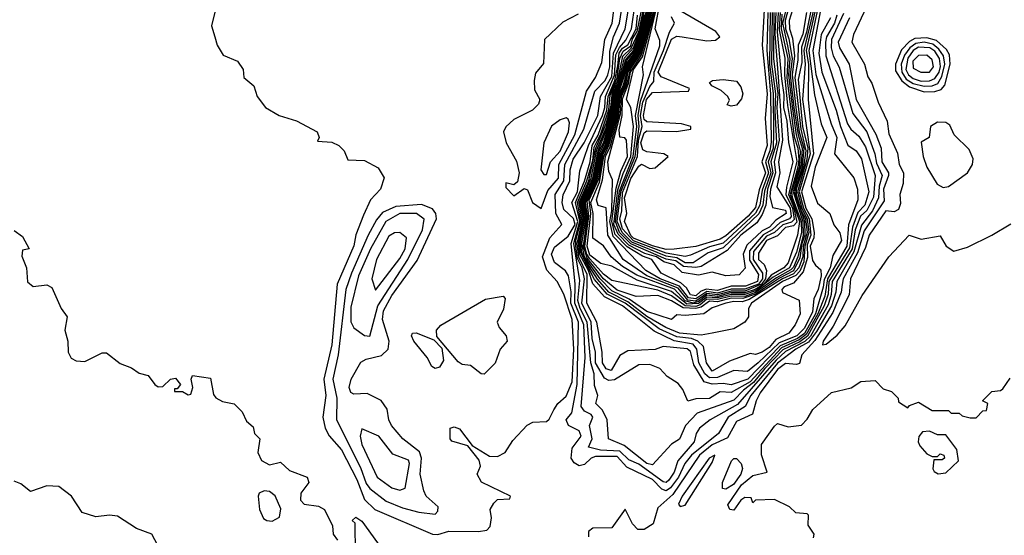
# Model space of a CAD drawing. Extents: x 2386423 to 2568864, y 578392 to 761999.
# Tile 188 of 256: x 2404355 to 2407981, y 699901 to 701798. Entities that reach past the tile are written whole.
import ezdxf

# ---------------------------------------------------------------- set-up
doc = ezdxf.new("R2010")
doc.units = 0

msp = doc.modelspace()

# ---------------------------------------------------------------- linework, layer by layer
at = {"layer": '0CON05XD'}
for points in [[(2407332.6, 701982.6), (2407275.1, 701684.9), (2407286.5, 701596.5), (2407342.8, 701415), (2407363.9, 701365), (2407356, 701305), (2407426.2, 701216.2), (2407440.7, 701175), (2407441.8, 701135), (2407406.6, 701043.4), (2407401.4, 700965), (2407329.4, 700845), (2407319.6, 700780.4), (2407294.4, 700715), (2407251, 700639), (2407225, 700619.6), (2407159.9, 700590.1), (2407045, 700465.5), (2406975, 700425.8), (2406935, 700429), (2406895, 700404.3), (2406845, 700402.5), (2406815, 700394.4)], [(2406275, 701103.8), (2406300.1, 701169.9), (2406339.3, 701215), (2406339.8, 701265), (2406399.6, 701375), (2406442.1, 701535), (2406474.8, 701585), (2406499.3, 701640.7), (2406509.3, 701725), (2406536.6, 701785), (2406560.7, 701969.3)], [(2407314.3, 701965), (2407251.3, 701685), (2407259.7, 701635), (2407258.5, 701505), (2407278.5, 701305), (2407234.5, 701165), (2407249.4, 701105), (2407271.7, 701065), (2407280.5, 701015), (2407279.2, 700995), (2407265.9, 700965), (2407275, 700912.5), (2407285, 700894.4), (2407305, 700877.5), (2407305.8, 700855.8), (2407295.1, 700804.9), (2407279.6, 700770.4), (2407275, 700723.1), (2407245, 700662.4), (2407217.3, 700635), (2407151.5, 700608.5), (2407074.7, 700535.3), (2407035, 700503.8), (2406985, 700507.5), (2406925, 700481.4), (2406895, 700479.7)], [(2407306.8, 701953.2), (2407242.3, 701685), (2407248, 701635), (2407237.3, 701505), (2407266, 701305), (2407225.3, 701165), (2407240.7, 701105), (2407261.8, 701065), (2407268.8, 701005), (2407255, 700970), (2407256.6, 700923.4), (2407240.1, 700869.9), (2407205, 700827.9), (2407169.5, 700815), (2407161.1, 700805), (2407164.5, 700794.5), (2407225, 700766.2), (2407229.5, 700715), (2407210.9, 700675), (2407187.1, 700645), (2407139.2, 700620.8), (2407115, 700592), (2407088.5, 700575), (2407065, 700565.6), (2407045, 700569.1), (2406968.8, 700541.2), (2406905, 700504.8)], [(2407322.3, 701975), (2407261.4, 701685), (2407282.1, 701522.1), (2407306.4, 701415), (2407326.8, 701365), (2407284.8, 701255), (2407269.2, 701185), (2407293.4, 701123.4), (2407338.6, 701085), (2407352.9, 701042.9), (2407375, 701014.2), (2407381.5, 700985), (2407349.4, 700930.6), (2407339.1, 700885), (2407317.7, 700842.3), (2407313.7, 700813.7), (2407285.1, 700715.1), (2407245, 700643.8), (2407219.5, 700625), (2407155, 700597.9), (2407036.3, 700475), (2406975, 700454)], [(2406815, 700394.4), (2406797.5, 700437.5), (2406779.7, 700459.7), (2406738.8, 700485), (2406712, 700515), (2406675, 700529.4), (2406635, 700527.3), (2406545, 700473.1), (2406525, 700470.5), (2406508.7, 700478.7), (2406474.8, 700535), (2406474.8, 700575), (2406463, 700625), (2406459.3, 700685), (2406425.1, 700755), (2406434.9, 700845), (2406426.3, 700885), (2406409.4, 700919.4), (2406402.5, 700965), (2406403.1, 700986.9), (2406422, 701055), (2406409.1, 701125), (2406444.1, 701205), (2406465, 701280.4), (2406470.5, 701329.5), (2406495, 701377.8), (2406525, 701466.3), (2406529.6, 701520.4), (2406555, 701583.9), (2406565.6, 701655), (2406577.3, 701682.7), (2406605, 701702.3), (2406612.2, 701727.8), (2406629.3, 701755), (2406652.4, 701867.6)], [(2406975, 700454), (2406945, 700459.6), (2406905, 700456.3), (2406875.9, 700465.9), (2406838, 700528), (2406825, 700577.3), (2406813.4, 700586.6), (2406724.2, 700595.8), (2406695.7, 700584.3), (2406595, 700579.5), (2406565, 700561.9), (2406533.2, 700506.8), (2406515, 700513.7), (2406501, 700535), (2406499.7, 700575), (2406479.8, 700685), (2406443.1, 700755), (2406445, 700860), (2406414.5, 700924.5), (2406407.3, 700975), (2406426.2, 701055), (2406415.2, 701125), (2406450.7, 701205), (2406476.3, 701325), (2406515, 701416.5), (2406532.4, 701475), (2406538, 701531.9), (2406557.3, 701575), (2406575.8, 701664.2), (2406606.9, 701693.1), (2406635, 701753.9), (2406659.4, 701870.6)], [(2406895, 700479.7), (2406877.6, 700495), (2406856.5, 700535), (2406849.1, 700585), (2406835, 700603.8), (2406765, 700616.6), (2406691.2, 700651.2), (2406575.4, 700745), (2406508.3, 700778.3), (2406465.7, 700825.7), (2406449.9, 700875), (2406416.3, 700936.3), (2406412.7, 700985), (2406430, 701065), (2406419.9, 701125), (2406460, 701215), (2406480.7, 701319.3), (2406515, 701400.1), (2406534.6, 701465), (2406540.1, 701525), (2406558.4, 701565), (2406581.8, 701658.2), (2406615, 701694.9), (2406640.6, 701760.6), (2406663.2, 701866.8)], [(2406755, 700694.2), (2406665, 700723.7), (2406599.6, 700769.6), (2406535, 700800), (2406492, 700845), (2406435.3, 700925), (2406425.2, 700975), (2406441.7, 701075), (2406433.4, 701125), (2406474.4, 701215), (2406491.9, 701308.1), (2406509.3, 701345), (2406546, 701464), (2406551.1, 701525), (2406569.7, 701565), (2406591.2, 701638.8), (2406620.9, 701679.1), (2406645.9, 701745), (2406677.1, 701872.9)], [(2406845, 700742.8), (2406805, 700745.6), (2406755, 700781.8), (2406705, 700802.9), (2406535, 700838.8), (2406505, 700861.1), (2406455, 700917.9), (2406443.1, 700935), (2406436.2, 700965), (2406451.2, 701075), (2406445, 701130.6), (2406481.7, 701208.3), (2406499.9, 701305), (2406515.2, 701335), (2406551.9, 701458.1), (2406558.4, 701525), (2406596.8, 701633.2), (2406629.5, 701680.5), (2406655.1, 701754.9), (2406681.9, 701868.1)], [(2406845, 700762.6), (2406815.4, 700765.4), (2406779.7, 700809.7), (2406664.3, 700855), (2406577.3, 700915), (2406521.1, 701005), (2406515, 701105.6), (2406485, 701114.4), (2406478.8, 701135), (2406501.4, 701208.6), (2406512.4, 701295), (2406529.4, 701330.6), (2406561.7, 701448.3), (2406566.6, 701515), (2406586.9, 701563.1), (2406595.5, 701605), (2406609.2, 701635), (2406637.3, 701672.7), (2406694.8, 701875)], [(2406845, 700782.4), (2406825.5, 700785), (2406810.8, 700810.8), (2406789.3, 700829.3), (2406716.6, 700865), (2406682.7, 700915), (2406648, 700928), (2406591.9, 700961.9), (2406547.9, 701007.9), (2406535.8, 701055), (2406551.6, 701178.4), (2406569.2, 701240.8), (2406593.6, 701295), (2406589.4, 701355), (2406583.1, 701363.1), (2406565, 701365.7), (2406562.3, 701392.3), (2406574.2, 701445.8), (2406575, 701507.1), (2406596.8, 701563.2), (2406604.7, 701605), (2406643.4, 701666.6), (2406702.2, 701875)], [(2406955, 700855.8), (2406905, 700868.9), (2406855, 700858.2), (2406795, 700867.4), (2406765, 700896.4), (2406727, 700907), (2406700, 700925), (2406657.5, 700937.5), (2406598.3, 700968.3), (2406558.4, 701008.4), (2406542.7, 701045), (2406558.1, 701171.9), (2406577.3, 701232.7), (2406606.1, 701295), (2406614.9, 701404.9), (2406605.5, 701475), (2406589.2, 701505), (2406615, 701615), (2406648, 701662), (2406705, 701872.5)], [(2407185, 701866.7), (2407164.4, 701785), (2407182.4, 701702.4), (2407191.3, 701655), (2407186.3, 701595), (2407200.5, 701470.5), (2407214.1, 701374.1), (2407229.4, 701315), (2407226.7, 701255), (2407197.5, 701165), (2407199.8, 701145), (2407233, 701055), (2407233.8, 701015), (2407215, 700942.3), (2407190.3, 700885), (2407129.6, 700850.4), (2407068.3, 700801.7), (2407025, 700786.4), (2406975, 700787.1), (2406925, 700774.1), (2406885, 700777.5), (2406855, 700753.3), (2406811.3, 700751.3)], [(2407213.6, 701875), (2407189.1, 701795), (2407190, 701765), (2407200.5, 701730.5), (2407207.6, 701665), (2407199.7, 701595), (2407212.5, 701475), (2407225.9, 701385), (2407242.7, 701325), (2407236, 701255), (2407207.8, 701165), (2407244.6, 701055), (2407246.8, 701005), (2407235.6, 700975), (2407228.4, 700921.6), (2407205, 700874.3), (2407152.6, 700847.4), (2407065, 700788.3), (2407018.4, 700771.6), (2406975, 700773.3), (2406925, 700760.3), (2406895, 700761.8), (2406865, 700740.1), (2406845, 700734.9)], [(2407195, 701869.9), (2407173.5, 701795), (2407175.3, 701765), (2407187.9, 701727.9), (2407199.3, 701655), (2407192.6, 701595), (2407206.3, 701475), (2407221.1, 701375), (2407235.9, 701325), (2407233, 701263), (2407202.7, 701165), (2407239, 701055), (2407240, 701005), (2407220.2, 700925), (2407205, 700887.3), (2407195, 700877.2), (2407141.4, 700848.6), (2407065, 700794.5), (2407025, 700779.9), (2406975, 700780.6), (2406925, 700768), (2406885, 700769.7), (2406861.2, 700748.8), (2406845, 700742.8)], [(2405079.2, 701845), (2405061.2, 701775), (2405073.3, 701735), (2405082.5, 701705), (2405105, 701667.5), (2405156.7, 701645), (2405177.5, 701615), (2405180, 701585), (2405217.5, 701555), (2405230, 701515), (2405260, 701475), (2405310, 701445), (2405375, 701426.2), (2405450, 701385), (2405457.5, 701365), (2405451.7, 701351.7), (2405505, 701347.5), (2405530, 701335), (2405550, 701315), (2405563, 701283), (2405625, 701280), (2405675, 701252.5), (2405696.7, 701216.7), (2405683.3, 701175), (2405647.5, 701135), (2405620.9, 701079.1), (2405593.4, 701006.6), (2405585, 700966), (2405524.6, 700825), (2405505, 700601.2), (2405475.5, 700475), (2405482.5, 700415), (2405472, 700335), (2405480.6, 700295), (2405495, 700266), (2405539.6, 700215), (2405596.4, 700106.4), (2405625, 700032), (2405662.7, 699995), (2405875, 699904.5), (2405895, 699903.5), (2405935, 699915.8), (2406045, 699914.3), (2406075, 699920), (2406087, 699933), (2406092.5, 699965), (2406087.5, 699995), (2406100.7, 700019.3), (2406115, 700032.5), (2406160, 700035), (2406162.5, 700045), (2406055.7, 700095.7), (2406040, 700125), (2406052.5, 700155), (2406046.7, 700176.7), (2406005, 700230), (2405947, 700247), (2405940, 700255), (2405940, 700295), (2405955, 700300), (2405975, 700292.5), (2406021.2, 700231.2), (2406085, 700192), (2406115, 700190), (2406142.9, 700205), (2406170.4, 700249.6), (2406224, 700306), (2406245, 700316.5), (2406295, 700319.4), (2406305, 700327.5), (2406321.7, 700361.7), (2406336.4, 700385), (2406367.4, 700412.6), (2406389, 700465), (2406395.3, 700585), (2406388.9, 700695), (2406358.3, 700788.3), (2406334.6, 700835), (2406296.8, 700876.8), (2406280.6, 700925), (2406307.4, 700995), (2406351.8, 701045), (2406329.4, 701085), (2406326.4, 701155), (2406358.9, 701205), (2406362.5, 701265), (2406432.5, 701395), (2406473.4, 701535), (2406510.5, 701575), (2406520.9, 701595), (2406527.7, 701625), (2406528.1, 701681.9), (2406541.4, 701735), (2406564.3, 701785), (2406574.4, 701855.6)], [(2406735, 700064.2), (2406719.8, 700069.8), (2406685, 700105.9), (2406591.1, 700151.1), (2406555, 700190.5), (2406475, 700190.5), (2406459.7, 700185), (2406435, 700161.1), (2406415, 700155.7), (2406396.8, 700166.8), (2406386.3, 700185), (2406388.9, 700221.1), (2406422.4, 700265), (2406415.2, 700285), (2406375.4, 700305), (2406367.8, 700325), (2406388.5, 700351.5), (2406407.6, 700455), (2406413.3, 700685), (2406385.1, 700755), (2406386.4, 700796.4), (2406375.9, 700855.9), (2406365, 700873.6), (2406325, 700904.7), (2406312.8, 700935), (2406325, 700960.8), (2406375, 701001.2), (2406400.4, 701045), (2406395, 701067), (2406359, 701099), (2406352.6, 701125), (2406356.4, 701153.6), (2406381.3, 701205), (2406382.2, 701245), (2406393.3, 701285), (2406433.1, 701345), (2406483.5, 701445), (2406493.8, 701515), (2406535, 701589.6), (2406541.6, 701675), (2406584.4, 701765), (2406600.8, 701859.2)], [(2406735, 700095.2), (2406725, 700096.8), (2406635, 700161.9), (2406598.5, 700178.5), (2406565, 700210.2), (2406494.3, 700214.3), (2406450, 700225), (2406463, 700255), (2406453.2, 700305), (2406465.8, 700335), (2406459.2, 700345), (2406435, 700357), (2406423.1, 700375), (2406437, 700555), (2406431.9, 700675), (2406398.7, 700755), (2406401, 700825), (2406386.2, 700975), (2406410.8, 701055), (2406388.2, 701125), (2406409.2, 701165), (2406418.2, 701241.8), (2406449.7, 701335), (2406501.5, 701445), (2406510.2, 701475), (2406512.1, 701515), (2406545, 701593.5), (2406550.8, 701669.2), (2406564.2, 701695.8), (2406587.6, 701722.4), (2406607.4, 701765), (2406622, 701858)], [(2406865, 700637.2), (2406785, 700644.7), (2406734.4, 700665), (2406665, 700705.7), (2406595, 700759.9), (2406525, 700795.7), (2406483, 700843), (2406431.9, 700921.9), (2406423.3, 700945), (2406421.7, 700985), (2406437.8, 701075), (2406429, 701125), (2406470, 701215), (2406489.4, 701315), (2406505, 701345.1), (2406542.5, 701465), (2406547.7, 701525), (2406566.4, 701565), (2406590.9, 701649.1), (2406618.1, 701681.9), (2406645, 701750.8), (2406670.2, 701865)], [(2406845, 700734.9), (2406798, 700738), (2406755, 700763.4), (2406705, 700783.1), (2406625, 700779.2), (2406555, 700802.2), (2406504.7, 700845), (2406445, 700920.5), (2406430.7, 700965), (2406446.2, 701075), (2406438.7, 701125), (2406478.2, 701211.8), (2406495.6, 701305), (2406511.8, 701338.2), (2406549, 701461), (2406554.8, 701525), (2406597.4, 701642.6), (2406627.1, 701682.9), (2406652.3, 701755), (2406677.3, 701865)], [(2406811.3, 700751.3), (2406755, 700798.4), (2406629.3, 700839.3), (2406535, 700891), (2406495, 700901.1), (2406455, 700932.1), (2406444.2, 700965), (2406457.7, 701085), (2406452, 701135), (2406487.7, 701212.3), (2406504.1, 701305), (2406519.8, 701335), (2406554.9, 701455.1), (2406561.9, 701525), (2406576.8, 701555), (2406599.3, 701630.7), (2406630.9, 701675), (2406657.4, 701752.6), (2406683.7, 701865)], [(2406835, 700754.5), (2406805, 700763.6), (2406766.2, 700806.2), (2406627.8, 700857.8), (2406575, 700889.8), (2406532.5, 700925), (2406505, 700965.5), (2406465, 700993.8), (2406466.2, 701085), (2406458.7, 701125), (2406490.1, 701199.9), (2406506.4, 701295), (2406524.5, 701335), (2406558.2, 701451.8), (2406565, 701523.4), (2406580.5, 701555), (2406600.2, 701625), (2406634.6, 701675.4), (2406659.7, 701750.3), (2406686.9, 701865)], [(2406845, 700770.7), (2406817.6, 700775), (2406785, 700817.9), (2406714.1, 700845), (2406660.4, 700875), (2406540.2, 701000.2), (2406527.9, 701055), (2406535.5, 701095), (2406538.5, 701208.5), (2406525, 701239.2), (2406520.5, 701275), (2406568, 701452), (2406571.4, 701515), (2406590.4, 701559.6), (2406605, 701618.6), (2406641.9, 701675), (2406693.5, 701865)], [(2406845, 700885.8), (2406799.5, 700889.5), (2406770.6, 700910.6), (2406735, 700917.1), (2406605, 700972.8), (2406563.4, 701015), (2406548.6, 701055), (2406563.2, 701166.8), (2406613.9, 701295), (2406627.1, 701405), (2406623, 701445), (2406652.5, 701595), (2406648.1, 701625), (2406705, 701860.8)], [(2406835, 700903.3), (2406805, 700903.7), (2406775, 700922.3), (2406735, 700927.9), (2406609.2, 700979.2), (2406573.3, 701015), (2406555.1, 701055), (2406569, 701165), (2406621.3, 701295), (2406636.7, 701405), (2406632.3, 701445), (2406641.7, 701498.3), (2406712.1, 701702.1), (2406711.8, 701721.8), (2406694.6, 701764.6), (2406713.3, 701865)], [(2407095.9, 701834.1), (2407089.3, 701705), (2407107.1, 701525), (2407099.6, 701435), (2407107.6, 701335), (2407088.3, 701275), (2407100.9, 701235), (2407077.8, 701172.2), (2407065, 701107), (2407037.2, 701075), (2406955, 701002.7), (2406935, 700990), (2406845, 700963.6), (2406765, 700953.4), (2406735, 700952.5)], [(2407273, 701855), (2407252.8, 701752.8), (2407233.4, 701696.6), (2407235, 701640.8), (2407222.1, 701577.9), (2407238.2, 701405), (2407257.2, 701325), (2407253.1, 701283.1), (2407219.1, 701165), (2407235, 701102.8), (2407254.6, 701065), (2407261.1, 701015), (2407246.8, 700965), (2407242.5, 700907.5), (2407227.3, 700872.7), (2407212.8, 700857.2), (2407164.4, 700835), (2407049.5, 700755), (2407039.1, 700735), (2407038.2, 700705), (2407025.4, 700685), (2406985, 700660.8), (2406905, 700644.5), (2406865, 700637.2)], [(2407473.5, 701845), (2407425, 701744.2), (2407419.6, 701715), (2407465.6, 701635), (2407478.3, 701588.3), (2407493.3, 701565), (2407515.7, 701495), (2407549.2, 701425), (2407555, 701377.5), (2407587.3, 701307.3), (2407593.1, 701265), (2407610, 701235), (2407608.9, 701195), (2407596.1, 701155), (2407597.9, 701122.1), (2407590.7, 701099.3), (2407575, 701090.9), (2407544.6, 701095), (2407483.4, 701005), (2407470, 700960), (2407414.8, 700845), (2407409.6, 700785), (2407350.3, 700669.7), (2407313.5, 700615), (2407311.7, 700601.7)], [(2406411.1, 701818.9), (2406355, 701789.6), (2406287.9, 701725), (2406283.5, 701636.5), (2406255, 701601.2), (2406249.4, 701575), (2406250.3, 701540.3), (2406270, 701505), (2406265, 701487.5), (2406243.3, 701465), (2406175, 701431.2), (2406145, 701403.3), (2406136.2, 701385), (2406146, 701345), (2406185, 701277.5), (2406194.2, 701235), (2406188.8, 701201.2), (2406175, 701190), (2406145, 701197.5), (2406145, 701180), (2406175, 701150), (2406213, 701177), (2406225, 701172.5), (2406243.3, 701125), (2406275, 701103.8)], [(2406685, 700159.8), (2406665, 700165.2), (2406580.5, 700230.5), (2406522.9, 700255), (2406518.9, 700325), (2406500.9, 700360.9), (2406476.9, 700385), (2406484.4, 700415), (2406471.3, 700451.3), (2406470.7, 700495), (2406458.2, 700535), (2406445.1, 700685), (2406418.4, 700735), (2406410.6, 700765), (2406418, 700838), (2406395.8, 700975), (2406417.2, 701057.2), (2406401.8, 701125), (2406435, 701204), (2406455.4, 701275.4), (2406463.2, 701335), (2406485, 701373.3), (2406517.6, 701465), (2406521.9, 701515), (2406546.7, 701575), (2406558.2, 701628.2), (2406562.4, 701675), (2406575, 701693.4), (2406595, 701706), (2406625, 701764.8), (2406629.6, 701815)], [(2406905, 700504.8), (2406883.9, 700535), (2406872.8, 700595), (2406852.7, 700615), (2406828.8, 700625), (2406775, 700630.6), (2406709.9, 700659.9), (2406585, 700754.5), (2406518.2, 700788.2), (2406472.1, 700842.1), (2406419, 700945), (2406417.3, 700985), (2406433.6, 701063.6), (2406424.6, 701125), (2406465.6, 701215), (2406484.9, 701315.1), (2406520.8, 701405), (2406539.7, 701470.3), (2406544.2, 701525), (2406562.6, 701565), (2406586.8, 701653.2), (2406615.4, 701685), (2406643.1, 701755), (2406654.6, 701815)], [(2406805, 700926.7), (2406735, 700938.7), (2406615, 700984.4), (2406575, 701028.9), (2406564.5, 701064.5), (2406572.1, 701095), (2406575, 701162.4), (2406630.4, 701295), (2406633.9, 701355), (2406647.7, 701405), (2406641, 701445), (2406649.7, 701495), (2406675, 701552.3), (2406689.7, 701570.3), (2406691.6, 701605), (2406725.8, 701684.2), (2406747.3, 701752.7), (2406766.2, 701785), (2406755, 701808.2)], [(2406735, 700952.5), (2406685, 700965.4), (2406615, 700994.7), (2406605, 701004.2), (2406582.1, 701055), (2406591.2, 701085), (2406582.5, 701142.5), (2406605, 701214.2), (2406635, 701258.7), (2406645, 701266.9), (2406675, 701250), (2406695, 701253.3), (2406742.5, 701295), (2406727.5, 701305), (2406665, 701311.8), (2406649.8, 701319.8), (2406642.9, 701345), (2406655, 701381.3), (2406665, 701388.8), (2406773.9, 701386.1), (2406826.7, 701395), (2406826.7, 701405), (2406792.5, 701415), (2406665, 701422.6), (2406655, 701431.2), (2406651.6, 701445), (2406663.7, 701505), (2406685, 701529.7), (2406818, 701535), (2406821.1, 701545), (2406717.3, 701587.3), (2406706.7, 701605), (2406755, 701726.7), (2406775, 701737.6), (2406794.2, 701735), (2406885, 701720.4), (2406916.8, 701723.2), (2406933.8, 701735), (2406918.9, 701755), (2406789.6, 701829.6)], [(2407340.3, 701805), (2407306.9, 701743.1), (2407298, 701675), (2407309, 701605), (2407361.6, 701465), (2407377.5, 701405), (2407405, 701336.5), (2407435.4, 701315), (2407455, 701286.7), (2407481.5, 701165), (2407466.6, 701115), (2407441.8, 701088.2), (2407421.5, 701035), (2407410.9, 700959.1), (2407350.1, 700860.1), (2407335.1, 700835), (2407332.2, 700787.8), (2407317.9, 700745), (2407256.4, 700633.6), (2407227.4, 700612.6), (2407165, 700582.7), (2407098.8, 700515), (2407057.3, 700462.7), (2407020.4, 700435), (2406985, 700397.4), (2406849.8, 700350.2), (2406806.3, 700305), (2406785.2, 700254.8), (2406755, 700235.4), (2406685, 700159.8)], [(2407388.8, 701821.2), (2407344.3, 701725.7), (2407342.7, 701695), (2407350.6, 701665), (2407373, 701623), (2407423.1, 701453.1), (2407473.9, 701385), (2407504.3, 701304.3), (2407510.5, 701270.5), (2407531.2, 701225), (2407519.6, 701185), (2407517.8, 701142.2), (2407495.3, 701094.7), (2407455, 701042.4), (2407426.4, 700943.6), (2407363.6, 700835), (2407359.8, 700795), (2407344.2, 700745), (2407289.2, 700650.8), (2407259.1, 700610.9), (2407213, 700585), (2407145, 700533.5), (2407047.8, 700415), (2407026.7, 700375), (2406963.6, 700335), (2406928.1, 700275), (2406828.5, 700195), (2406804.9, 700165), (2406781.1, 700115), (2406752.1, 700075), (2406735, 700064.2)], [(2407364.2, 701815), (2407355.3, 701785), (2407326.2, 701735), (2407322.2, 701715), (2407324.1, 701665), (2407403.9, 701415), (2407415.1, 701395.1), (2407445, 701369.6), (2407470.1, 701330), (2407505.7, 701225), (2407499.1, 701145), (2407474.4, 701095.6), (2407451.4, 701075), (2407431.9, 701025), (2407419.9, 700955), (2407346.7, 700835), (2407343.3, 700786.7), (2407331.6, 700748.4), (2407266.5, 700633.5), (2407245.9, 700614.1), (2407175, 700576.5), (2407140.1, 700545), (2406998.3, 700381.7), (2406897.8, 700325), (2406858.8, 700295), (2406845.5, 700275), (2406839.2, 700245), (2406778, 700175), (2406765, 700133.3), (2406745, 700103.3), (2406735, 700095.2)], [(2407252.7, 701825), (2407238.7, 701745), (2407221.3, 701705), (2407220.8, 701649.2), (2407209.4, 701585), (2407231.7, 701395), (2407250.2, 701315), (2407241.1, 701255), (2407214.9, 701175), (2407213.7, 701155), (2407232.7, 701095), (2407249, 701065), (2407254.4, 701015), (2407240.4, 700965), (2407238.6, 700925), (2407223.8, 700885), (2407205, 700863), (2407163.8, 700845), (2407041.7, 700768.3), (2407015, 700759.9), (2406985, 700761.5), (2406955.3, 700755), (2406905, 700737.6), (2406873.8, 700716.2), (2406805, 700709.4), (2406775, 700712.5), (2406755, 700694.2)], [(2407109.7, 701825), (2407106.6, 701685), (2407120.3, 701525), (2407122, 701348), (2407117.8, 701315), (2407101.2, 701275), (2407112, 701235), (2407089.1, 701170.9), (2407081.1, 701115), (2407065, 701085.6), (2406945, 700976), (2406895, 700962.4), (2406825, 700931.9), (2406805, 700926.7)], [(2407118.3, 701825), (2407116.4, 701635), (2407129.6, 701525), (2407130.9, 701380.9), (2407130, 701325), (2407111.4, 701275), (2407120.5, 701235), (2407097.3, 701167.3), (2407091.2, 701115), (2407076.3, 701083.7), (2406945, 700959.1), (2406890.1, 700939.9), (2406835, 700903.3)], [(2407161.5, 701818.5), (2407158.6, 701765), (2407183.3, 701655), (2407180.2, 701585), (2407207.5, 701367.5), (2407220.8, 701325), (2407224, 701284), (2407220.9, 701255), (2407191.8, 701155), (2407226.2, 701055), (2407218.9, 701005), (2407185, 700903.5), (2407169, 700885), (2407121.8, 700858.2), (2407095.5, 700825), (2407063.7, 700805), (2407025, 700792.5), (2406972.8, 700792.8), (2406925, 700779.7), (2406885, 700784), (2406855, 700761), (2406835, 700754.5)], [(2407147.5, 701825), (2407144, 701754), (2407160.5, 701580.5), (2407168.3, 701521.7), (2407167.3, 701475), (2407180.5, 701425), (2407186.2, 701346.2), (2407202.6, 701275), (2407178.1, 701181.9), (2407176.8, 701155), (2407200.3, 701105), (2407206.9, 701063.1), (2407197.1, 701052.9), (2407165, 701043.7), (2407134.9, 701015.1), (2407105, 701001.8), (2407057.1, 700945), (2407056.2, 700915), (2407090.1, 700865), (2407090.6, 700845), (2407076.2, 700825), (2407025, 700806.4), (2406975, 700807), (2406925, 700792.1), (2406885, 700797.4), (2406845, 700770.7)], [(2407125.5, 701825), (2407123.7, 701635), (2407138, 701525), (2407135.9, 701464.1), (2407141.6, 701345), (2407121.5, 701275), (2407128.9, 701235), (2407108.3, 701175), (2407102.3, 701115), (2407089.4, 701080.6), (2407069.4, 701050.6), (2407010.3, 701005), (2406960.8, 700949.2), (2406865, 700890.2), (2406845, 700885.8)], [(2407139.8, 701825), (2407136.3, 701746.3), (2407149.4, 701570.6), (2407163.8, 701355), (2407149.6, 701275), (2407153.8, 701235), (2407142.8, 701182.8), (2407192.2, 701105), (2407196.3, 701073.7), (2407189.4, 701065), (2407155, 701051.6), (2407125.8, 701024.2), (2407093.3, 701006.7), (2407042.1, 700947.9), (2407042.9, 700912.9), (2407075, 700860.7), (2407072, 700835), (2407027.9, 700817.9), (2406975, 700817.2), (2406925, 700801.6), (2406883.5, 700806.5), (2406861.9, 700798.1), (2406845, 700782.4)], [(2407155.4, 701825), (2407151.4, 701761.4), (2407172.9, 701657.1), (2407170.9, 701595), (2407182.9, 701482.9), (2407216.6, 701276.6), (2407185.6, 701155), (2407205, 701110.1), (2407216.5, 701053.5), (2407205, 701039.2), (2407175, 701033.3), (2407145, 701003.2), (2407105.5, 700985), (2407075, 700938.8), (2407075, 700916.1), (2407096.9, 700896.9), (2407105.4, 700875.4), (2407101, 700845), (2407086.9, 700825), (2407025, 700799.1), (2406975, 700799.6), (2406925, 700785.3), (2406885, 700790.4), (2406845, 700762.6)], [(2407132.4, 701825), (2407131.1, 701655), (2407146.6, 701525), (2407143.6, 701475), (2407151.8, 701355), (2407133, 701275), (2407138.6, 701235), (2407119.7, 701175), (2407117.6, 701147.6), (2407126.8, 701106.8), (2407175, 701097.1), (2407177, 701085), (2407139.4, 701060.6), (2407115.7, 701035), (2407089.3, 701020.7), (2407032.1, 700967.9), (2407019.1, 700935), (2407026.9, 700883.1), (2407005, 700859.4), (2406955, 700855.8)], [(2407411, 701805), (2407369, 701715), (2407373.5, 701695), (2407409.3, 701635), (2407435.5, 701505), (2407507.2, 701377.2), (2407527.4, 701325), (2407530, 701275), (2407554.1, 701235), (2407554.4, 701225), (2407536, 701175), (2407538.6, 701131.4), (2407465, 701021.5), (2407439.6, 700940.4), (2407387.9, 700845), (2407383.4, 700823.4)], [(2407685, 701532.6), (2407725, 701533.6), (2407748.5, 701541.5), (2407762.2, 701557.8), (2407780.8, 701635), (2407778.3, 701668.3), (2407767.9, 701687.9), (2407731.5, 701721.5), (2407695, 701731), (2407651.4, 701728.6), (2407631.9, 701718.1), (2407602.7, 701687.3), (2407579.7, 701635), (2407580.2, 701610.2), (2407603.1, 701573.1), (2407631.3, 701551.3), (2407685, 701532.6)], [(2407685, 701553.6), (2407715, 701554.7), (2407736.1, 701563.9), (2407750.6, 701589.4), (2407761.7, 701635), (2407756.8, 701665), (2407740.2, 701690.2), (2407717.7, 701707.7), (2407685, 701714.9), (2407655, 701710.9), (2407633.1, 701695), (2407612.9, 701667.1), (2407601.2, 701635), (2407603.6, 701605), (2407619.9, 701579.9), (2407645, 701563.2), (2407685, 701553.6)], [(2407675, 701572.5), (2407705, 701572.6), (2407725, 701581.4), (2407740.5, 701605), (2407745.5, 701625.5), (2407742.4, 701655), (2407725, 701682.2), (2407706.3, 701695), (2407665, 701697.4), (2407645, 701684.4), (2407625, 701657.1), (2407618.1, 701615), (2407628.1, 701595), (2407645, 701581.6), (2407675, 701572.5)], [(2407705, 701604.7), (2407720, 701625), (2407715, 701650.6), (2407695, 701667.7), (2407665, 701666.6), (2407644.4, 701645), (2407645, 701619.5), (2407673.8, 701605), (2407705, 701604.7)], [(2406975, 701480), (2406960, 701485), (2406968.3, 701501.7), (2406963.1, 701515), (2406937.6, 701537.6), (2406904.2, 701555), (2406895, 701567.5), (2406906, 701574), (2406945, 701577.5), (2406995, 701571.4), (2407010.8, 701550.8), (2407017.3, 701525), (2407013.4, 701506.6), (2406995, 701484), (2406975, 701480)], [(2406295, 701228.8), (2406310, 701275), (2406345, 701314.1), (2406375.8, 701385), (2406379.1, 701419.1), (2406375, 701432.5), (2406367.1, 701437.1), (2406345, 701430), (2406314, 701406), (2406284.6, 701345), (2406274.4, 701245), (2406285, 701228.8), (2406295, 701228.8)], [(2407755, 701180.5), (2407775, 701184.6), (2407845.5, 701234.5), (2407864.1, 701265), (2407865.9, 701285.9), (2407850.7, 701320.8), (2407795.9, 701375), (2407780.4, 701410.4), (2407765, 701419.7), (2407735, 701421.5), (2407709.1, 701405), (2407703.8, 701365), (2407675, 701347.5), (2407681.9, 701295), (2407696, 701255), (2407733, 701193), (2407755, 701180.5)], [(2405885, 699978.8), (2405895, 699989.2), (2405896.4, 700005), (2405851.8, 700045), (2405843.6, 700063.6), (2405830, 700125), (2405835.2, 700185), (2405827.5, 700207.5), (2405765.4, 700255), (2405724.7, 700305), (2405714, 700325), (2405708.2, 700365), (2405686.2, 700396.2), (2405635, 700422.7), (2405585, 700419.6), (2405575, 700425.8), (2405568.5, 700445), (2405575.3, 700474.7), (2405611.9, 700538.1), (2405631.1, 700548.9), (2405687.8, 700562.2), (2405711.8, 700585), (2405715.2, 700615), (2405691.3, 700695), (2405695, 700726.5), (2405725, 700782.7), (2405818.4, 700911.6), (2405890.2, 701065), (2405887.6, 701085), (2405875, 701102.2), (2405835, 701118.4), (2405739.8, 701110.2), (2405690.9, 701089.1), (2405668.4, 701061.6), (2405638.5, 701005), (2405576.4, 700865), (2405556.4, 700805), (2405527.5, 700565), (2405508, 700475), (2405523.2, 700405), (2405521.9, 700325), (2405610.4, 700150.4), (2405631.3, 700091.3), (2405645, 700072.9), (2405705, 700026.5), (2405765, 700001.2), (2405825, 699985.2), (2405885, 699978.8)], [(2405645, 700633.8), (2405673.6, 700745), (2405784.1, 700915), (2405837.9, 701025), (2405844.2, 701064.2), (2405815.7, 701085), (2405755, 701084.8), (2405703.9, 701055), (2405646.5, 700955), (2405603.2, 700855), (2405575, 700740), (2405575, 700686.7), (2405585, 700664), (2405625, 700635.8), (2405645, 700633.8)], [(2407311.7, 700601.7), (2407325, 700603.8), (2407365, 700636.7), (2407395, 700671.5), (2407457.5, 700782.5), (2407555, 700926), (2407630, 701005), (2407675, 700990.8), (2407745, 701002.5), (2407766.7, 700965), (2407795, 700946), (2407845, 700961.1), (2407934.2, 701005), (2408005, 701046.9)], [(2404335, 701022.5), (2404365, 701000), (2404390, 700955), (2404365, 700950), (2404362.5, 700927.5), (2404380, 700885), (2404383.9, 700833.9), (2404405, 700816.7), (2404455, 700822.5), (2404473, 700813), (2404507.5, 700735), (2404530, 700705), (2404521.2, 700655), (2404532.5, 700615), (2404533.8, 700575), (2404545, 700552.5), (2404563, 700543), (2404595, 700540), (2404658.3, 700571.7), (2404675, 700572.5), (2404725, 700532.5), (2404767, 700517), (2404795, 700497.5), (2404828.3, 700488.3), (2404852.5, 700455), (2404865, 700447.5), (2404881.7, 700448.3), (2404910, 700475), (2404928.3, 700478.3), (2404947.5, 700455), (2404935, 700440), (2404925, 700440), (2404925, 700430), (2404955, 700430), (2404975, 700417.5), (2404985, 700420), (2404993.3, 700445), (2404986.7, 700475), (2404991.7, 700488.3), (2405058.3, 700478.3), (2405068.3, 700418.3), (2405077, 700407), (2405102.5, 700392.5), (2405145, 700384), (2405173.8, 700355), (2405190.7, 700320.7), (2405215, 700300), (2405220, 700275), (2405240, 700255), (2405231.9, 700205), (2405245, 700176), (2405275, 700160), (2405315, 700170), (2405348.8, 700138.8), (2405413.3, 700115), (2405420, 700095), (2405390, 700055), (2405389.3, 700029.3), (2405402.5, 700015), (2405455, 700008.1), (2405477.1, 699995), (2405506.7, 699935), (2405510, 699905), (2405525, 699882.5)], [(2405665, 700803.3), (2405755, 700918.9), (2405774.7, 700955), (2405780, 700995), (2405755.5, 701015.5), (2405735, 701014.3), (2405715, 701001.1), (2405669.6, 700915), (2405651.4, 700845), (2405665, 700803.3)], [(2407383.4, 700823.4), (2407380.6, 700795), (2407349.2, 700720.8), (2407283.1, 700616.9), (2407235.3, 700565), (2407226.8, 700533.2), (2407215, 700528.9), (2407175, 700533), (2407145, 700510.4), (2407081.6, 700425), (2407066.4, 700395), (2407053.5, 700346.5), (2406995, 700319.2), (2406960.9, 700259.1), (2406905, 700233.2), (2406858.6, 700195), (2406759.8, 700050.2), (2406705, 700001.4), (2406687.6, 699942.4), (2406655, 699921.9), (2406631.7, 699921.7), (2406612.2, 699942.2), (2406585, 699996.7), (2406535, 699927.5), (2406465, 699926.7), (2406450, 699915), (2406450, 699895)], [(2406065, 700493.3), (2406054.6, 700494.6), (2406015, 700525.7), (2405985, 700528.6), (2405969.3, 700539.3), (2405891.7, 700631.7), (2405889.6, 700655), (2405906.5, 700673.5), (2406070.6, 700769.4), (2406135, 700781.1), (2406142.2, 700772.2), (2406136.9, 700733.1), (2406113.8, 700685), (2406120.9, 700665), (2406146.1, 700635), (2406150.3, 700615), (2406124.4, 700585.6), (2406105.9, 700534.1), (2406065, 700493.3)], [(2405885, 700514.2), (2405872.2, 700522.2), (2405855.1, 700555.2), (2405806.6, 700615), (2405797.5, 700635), (2405802, 700645), (2405815.4, 700645.4), (2405880, 700620), (2405909.1, 700589.1), (2405916.2, 700543.8), (2405901.2, 700518.8), (2405885, 700514.2)], [(2407278.3, 699891.7), (2407280, 699905), (2407258.3, 699938.3), (2407260, 699975), (2407255, 699980), (2407213, 699983), (2407190, 700005), (2407135, 700032.5), (2407065, 700030), (2407055, 700020), (2407048.3, 700038.3), (2407025, 700040), (2407010.7, 700029.3), (2406985, 699992.5), (2406970, 699995), (2406963, 700013), (2407013.3, 700086.7), (2407055, 700120), (2407107.5, 700132.5), (2407087, 700197), (2407086.7, 700235), (2407135, 700302.5), (2407145, 700312.5), (2407185, 700300), (2407233.6, 700306.4), (2407255, 700327.5), (2407276.1, 700363.9), (2407343.9, 700426.1), (2407417, 700443), (2407453, 700467), (2407505, 700470), (2407535, 700440), (2407565, 700430), (2407590, 700405), (2407591.7, 700391.7), (2407625, 700370), (2407631.7, 700378.3), (2407665, 700390), (2407715, 700360), (2407775, 700360), (2407785, 700350), (2407815, 700350), (2407825, 700340), (2407855, 700332.5), (2407877, 700333), (2407901.7, 700358.3), (2407915, 700360), (2407920, 700385), (2407900, 700395), (2407915, 700410), (2407935, 700430), (2407967, 700433), (2407975, 700440), (2408001.7, 700478.3)], [(2405755, 700067.1), (2405775, 700074.3), (2405790, 700165), (2405786.9, 700176.9), (2405729.2, 700199.2), (2405677.5, 700265), (2405615, 700292.5), (2405609.4, 700265), (2405614.7, 700235), (2405671.8, 700115), (2405725, 700075.4), (2405755, 700067.1)], [(2407737, 700127), (2407765, 700130), (2407812.5, 700175), (2407806.1, 700216.1), (2407765, 700270), (2407735, 700270), (2407705, 700283.3), (2407679.3, 700280.7), (2407666, 700264), (2407663.8, 700245), (2407669.5, 700229.5), (2407695, 700200), (2407715, 700190), (2407735, 700190), (2407745, 700200), (2407757.5, 700195), (2407760, 700185), (2407751.7, 700178.3), (2407721.7, 700178.3), (2407717.5, 700145), (2407722.5, 700135), (2407737, 700127)], [(2406787.1, 700007.1), (2406805, 700010.9), (2406905, 700168), (2406915, 700196), (2406893.8, 700185), (2406794.7, 700045), (2406781.1, 700015), (2406787.1, 700007.1)], [(2406955, 700070), (2406942.5, 700072.5), (2406942.5, 700095), (2406976.7, 700175), (2406985, 700183.3), (2406995, 700183.3), (2407011.2, 700165), (2407016.4, 700146.4), (2407010, 700125), (2406983, 700087), (2406955, 700070)], [(2404873.3, 699845), (2404842, 699905), (2404785.8, 699925.8), (2404715, 699971.1), (2404685.5, 699974.5), (2404635, 699968.1), (2404585, 699984.2), (2404546.2, 700045), (2404499.7, 700079.7), (2404455, 700082.5), (2404395, 700062), (2404359.7, 700089.7), (2404335, 700099.2)], [(2405285, 699952.5), (2405312.3, 699967.7), (2405317.3, 699997.3), (2405295.5, 700045.5), (2405275, 700062), (2405255, 700063.8), (2405237.5, 700055), (2405233.3, 700045), (2405238.6, 699995), (2405252.7, 699962.7), (2405265, 699954.4), (2405285, 699952.5)], [(2405765, 699652.2), (2405742, 699655), (2405695, 699704), (2405665, 699706.2), (2405646.7, 699715), (2405587.5, 699775), (2405582.5, 699795), (2405591.2, 699835), (2405590, 699945), (2405580, 699955), (2405593, 699967), (2405615, 699952.5), (2405672.7, 699872.7), (2405813.8, 699805), (2405856.7, 699775), (2405810.6, 699715), (2405790.9, 699669.1), (2405765, 699652.2)]]:
    msp.add_lwpolyline(points, dxfattribs=at)

doc.saveas('drawing.dxf')
